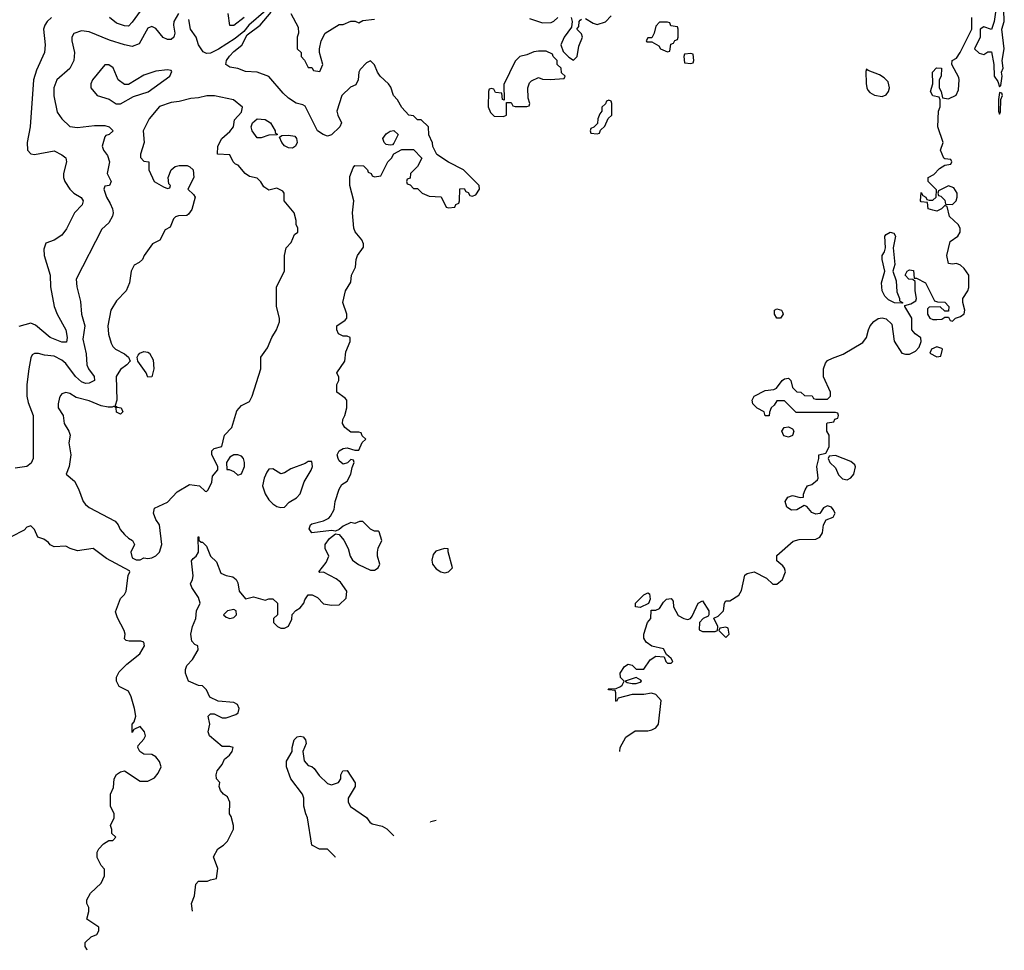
# Model space of a CAD drawing. Header units: inches. Extents: x 2380249 to 2585472, y 382747 to 546448.
# Tile 15 of 256: x 2401894 to 2406935, y 450051 to 454819. Entities that reach past the tile are written whole.
import ezdxf

# ---------------------------------------------------------------- set-up
doc = ezdxf.new("R2010")
doc.units = ezdxf.units.IN
doc.header["$MEASUREMENT"] = 0
doc.layers.add('C4405', color=7, linetype='Continuous')

msp = doc.modelspace()

# ---------------------------------------------------------------- linework, layer by layer
at = {"layer": 'C4405', "color": 4}
for points, elevation in [([(2402706, 454850), (2402682, 454810), (2402680.7, 454790), (2402687.3, 454750), (2402682.8, 454730), (2402670, 454717.2), (2402650, 454718), (2402627.9, 454727.9), (2402590, 454774), (2402570, 454784), (2402550, 454775.3), (2402504.7, 454695.3), (2402470, 454682), (2402430, 454689.6), (2402353.8, 454713.8), (2402250, 454757.2), (2402210, 454761.2), (2402170, 454748), (2402161, 454730), (2402161, 454710), (2402174.8, 454650), (2402170.8, 454610), (2402150, 454569), (2402084, 454510), (2402067.7, 454470), (2402067.9, 454427.9), (2402085.5, 454345.5), (2402110, 454311.3), (2402151, 454271), (2402190, 454266), (2402277.1, 454277.1), (2402330, 454276), (2402352, 454270), (2402372, 454250), (2402352, 454230), (2402335.3, 454224.7), (2402330, 454218), (2402316.3, 454170), (2402322.8, 454150), (2402342.4, 454122.4), (2402353, 454090), (2402342, 454030), (2402362, 453990), (2402354, 453970), (2402330, 453966), (2402324.7, 453950), (2402337.3, 453910), (2402357.7, 453877.7), (2402368.7, 453850), (2402372.4, 453830), (2402368.7, 453811.3), (2402350, 453777.2), (2402314.4, 453745.6), (2402182.8, 453490), (2402186, 453450), (2402205.4, 453374.6), (2402210.8, 453310), (2402227.3, 453250), (2402217.3, 453182.7), (2402233.2, 453106.8), (2402237.3, 453050), (2402246, 453030), (2402274.8, 452990), (2402276, 452970), (2402250, 452956), (2402230, 452955.1), (2402210, 452962.9), (2402179.5, 452990), (2402130, 453057), (2402110, 453074.5), (2402070, 453095.1), (2402020.2, 453100.2), (2401990, 453108.7), (2401970, 453108.7), (2401958, 453102), (2401950, 453086), (2401940.7, 453030), (2401930.5, 452949.5), (2401930.5, 452890), (2401936.7, 452856.7), (2401962, 452790), (2401962, 452570), (2401952.7, 452547.3), (2401930, 452529.2), (2401870, 452520.9)], 88), ([(2402510, 454861.6), (2402470, 454805.2), (2402450, 454786), (2402430, 454786.6), (2402390, 454800.9), (2402353.2, 454830)], 84), ([(2402777.8, 450251.9), (2402774, 450290), (2402789, 450330), (2402795.3, 450390), (2402810, 450404.7), (2402855.3, 450404.7), (2402870, 450412), (2402902, 450418), (2402908, 450470), (2402886, 450530), (2402908.9, 450571.1), (2402938, 450590), (2402958, 450610), (2402988.4, 450671.6), (2402988.7, 450690), (2402976.4, 450736.4), (2402968.7, 450750), (2402969, 450809), (2402957.2, 450837.2), (2402938, 450850), (2402922, 450870), (2402915.3, 450890), (2402918, 450910), (2402902, 450930), (2402899, 450950), (2402905.2, 450970), (2402930, 451002), (2402942, 451030), (2402968, 451050), (2402982, 451070), (2402986, 451090), (2402970, 451095.3), (2402930, 451095.3), (2402866, 451150), (2402858, 451170), (2402868, 451210), (2402858, 451250), (2402870, 451262), (2402890, 451262), (2402930, 451242), (2402950, 451242), (2403000.9, 451259.1), (2403011.8, 451268.2), (2403017, 451290), (2403009, 451310), (2402990, 451320.9), (2402910, 451328), (2402867.3, 451347.3), (2402850, 451386), (2402830, 451406), (2402810, 451408), (2402758, 451430), (2402742, 451470), (2402742, 451490), (2402748.7, 451510), (2402778.6, 451541.4), (2402808, 451590), (2402806, 451610), (2402790, 451618), (2402774.6, 451634.6), (2402769.2, 451670), (2402779, 451710), (2402795.3, 451750), (2402799, 451790), (2402817.2, 451830), (2402810, 451858), (2402775.3, 451910), (2402769, 451929), (2402779, 451950), (2402781.2, 451970), (2402774, 452046), (2402781.2, 452058.8), (2402798, 452070), (2402808.7, 452090), (2402808, 452170), (2402811.6, 452168.4), (2402811.6, 452151.6), (2402822, 452142), (2402830, 452142), (2402850, 452122), (2402871, 452070), (2402900.7, 452040.7), (2402923.8, 451983.8), (2402950, 451971), (2402984.7, 451964.7), (2403002, 451950), (2403010, 451934), (2403018, 451890), (2403050, 451852), (2403090, 451861), (2403150, 451844.7), (2403170, 451852), (2403190, 451852), (2403214, 451830), (2403214, 451770), (2403194, 451750), (2403194, 451730), (2403214, 451710), (2403230, 451702), (2403250, 451702), (2403270, 451712), (2403287.3, 451747.3), (2403288, 451772), (2403308, 451792), (2403330, 451804.7), (2403348.7, 451830), (2403353.6, 451846.4), (2403370, 451872), (2403391.6, 451871.6), (2403418, 451858), (2403450, 451826), (2403490, 451818.8), (2403530, 451821), (2403565.2, 451854.8), (2403569.2, 451890), (2403536.6, 451936.6), (2403513.8, 451953.8), (2403450, 451988), (2403430, 451986), (2403426, 451990), (2403462.7, 452037.3), (2403477.2, 452070), (2403457.2, 452110), (2403457.2, 452130), (2403480.1, 452159.9), (2403510, 452184.7), (2403530, 452182), (2403552.7, 452152.7), (2403576, 452110), (2403586, 452070), (2403598, 452050), (2403627.9, 452027.9), (2403690, 451999.1), (2403710, 451998.8), (2403729.3, 452010.7), (2403737.2, 452030), (2403726, 452070), (2403726, 452090), (2403729.4, 452110.6), (2403748, 452150), (2403734, 452194), (2403730, 452198), (2403710, 452198), (2403690, 452208), (2403650, 452248), (2403632.7, 452247.3), (2403610, 452238), (2403590, 452242), (2403550, 452224), (2403530, 452206), (2403510, 452198), (2403490, 452202), (2403390, 452189), (2403375.3, 452210), (2403382, 452230), (2403390, 452236), (2403450, 452250.8), (2403476, 452264), (2403485.6, 452274.4), (2403504, 452310), (2403509.1, 452350.9), (2403530, 452414), (2403543.1, 452436.9), (2403570, 452454), (2403588.7, 452490), (2403595.3, 452524.7), (2403606, 452550), (2403602, 452562), (2403590, 452566), (2403572, 452548), (2403550, 452542), (2403530, 452558), (2403524, 452570), (2403519, 452590), (2403529, 452610), (2403550, 452621), (2403570, 452624.7), (2403610, 452614), (2403630, 452614), (2403647.3, 452652.7), (2403666, 452670), (2403647.3, 452687.3), (2403642, 452702), (2403630, 452706), (2403590, 452706), (2403558, 452730), (2403546, 452750), (2403548, 452770), (2403558, 452790), (2403568, 452830), (2403568, 452870), (2403560.4, 452880.4), (2403518, 452910), (2403518, 452950), (2403528, 452970), (2403527.3, 452987.3), (2403518, 453010), (2403558, 453070), (2403563.1, 453116.9), (2403586, 453170), (2403586, 453190), (2403570, 453198), (2403550, 453198), (2403526, 453210), (2403518, 453230), (2403518, 453250), (2403560.4, 453279.6), (2403568, 453290), (2403568.7, 453310), (2403549, 453370), (2403562, 453430), (2403590, 453474), (2403593.2, 453510), (2403613.2, 453550), (2403617.2, 453590), (2403624, 453610), (2403653.6, 453653.6), (2403654, 453670), (2403645.2, 453690), (2403611.9, 453731.9), (2403603.7, 453750), (2403598, 453830), (2403605.2, 453890), (2403584, 453970), (2403584.7, 454015.3), (2403600.4, 454059.6), (2403610, 454072), (2403654, 454070), (2403674, 454050), (2403678, 454038), (2403694, 454030), (2403698, 454018), (2403710, 454014), (2403742, 454018), (2403778, 454090), (2403798, 454110), (2403808.9, 454131.1), (2403850, 454154), (2403910, 454154), (2403952, 454110), (2403930, 454066), (2403894, 454030), (2403892.7, 454007.3), (2403878, 454002), (2403874, 453990), (2403878, 453978), (2403892.7, 453972.7), (2403910, 453954), (2403930, 453954), (2403954, 453930), (2403990, 453914), (2404051.6, 453911.6), (2404078, 453858), (2404090, 453854), (2404122, 453858), (2404127.3, 453872.7), (2404142, 453878), (2404146, 453890), (2404147.3, 453952.7), (2404170, 453954), (2404178, 453938), (2404190, 453934), (2404198, 453918), (2404210, 453914), (2404230, 453922), (2404248, 453950), (2404246, 453970), (2404166, 454050), (2404090, 454088), (2404028.9, 454128.9), (2404008.4, 454168.4), (2404007.3, 454187.3), (2403988.4, 454228.4), (2403986, 454270), (2403950, 454306), (2403930, 454306), (2403910, 454326), (2403886, 454330), (2403850, 454368), (2403828.9, 454408.9), (2403808, 454430), (2403793.2, 454473.2), (2403782, 454490), (2403739, 454530), (2403725.2, 454550), (2403710, 454588), (2403690, 454608), (2403670, 454598), (2403636.8, 454563.2), (2403630.6, 454549.4), (2403627.3, 454510), (2403615.5, 454484.5), (2403587.7, 454472.3), (2403542.8, 454430), (2403518, 454350), (2403522, 454330), (2403542, 454290), (2403532, 454270), (2403490, 454228.7), (2403470, 454222), (2403448, 454230), (2403418, 454250), (2403355.1, 454375.1), (2403343.2, 454383.2), (2403310, 454391.6), (2403270, 454416.2), (2403242.3, 454442.2), (2403170, 454528), (2403109.3, 454549.3), (2403050, 454553.2), (2403010, 454569), (2402970, 454575.3), (2402948.7, 454590), (2402953.2, 454610), (2402968.1, 454631.9), (2402990, 454656.3), (2403031.2, 454688.8), (2403058.3, 454741.7), (2403124.5, 454790), (2403182, 454858)], 88), ([(2403154, 454866), (2403067, 454790), (2403041.7, 454758.3), (2402997.4, 454722.6), (2402911.5, 454668.4), (2402870, 454647), (2402850, 454646), (2402833.2, 454653.2), (2402809.1, 454689.1), (2402797.2, 454730), (2402769, 454770), (2402760.2, 454820.2)], 88), ([(2403043, 454830), (2402990, 454789.5), (2402970, 454789.2), (2402960.7, 454850)], 84), ([(2403282, 454850), (2403319.6, 454779.6), (2403322, 454750), (2403314, 454730), (2403314, 454670), (2403334, 454650), (2403334, 454630), (2403351.6, 454611.6), (2403370, 454574), (2403390, 454574), (2403398, 454558), (2403430, 454554), (2403446, 454590), (2403428, 454650), (2403428, 454670), (2403438, 454710), (2403458, 454750), (2403530, 454794), (2403550, 454794), (2403590, 454812), (2403611.6, 454811.6), (2403630, 454802), (2403650, 454814), (2403710, 454822)], 88), ([(2406891.3, 454868.7), (2406882.8, 454810), (2406870, 454768.7), (2406830, 454782), (2406812, 454770), (2406811.1, 454728.9), (2406782, 454670), (2406806.8, 454646.8), (2406830, 454641), (2406850, 454654), (2406870, 454654), (2406881, 454590), (2406882.8, 454530), (2406902, 454502), (2406910, 454474), (2406918, 454482), (2406924, 454530), (2406921.2, 454550), (2406928.7, 454570), (2406924, 454610), (2406935.1, 454670), (2406922.7, 454770), (2406935.1, 454810), (2406932.3, 454870)], 84), ([(2402056, 454830), (2402034, 454810), (2402022, 454790), (2402016.3, 454770), (2402024, 454690), (2402020.7, 454650), (2401979.9, 454560.1), (2401964.9, 454510), (2401948, 454270), (2401932.7, 454190), (2401934, 454150), (2401950, 454130.8), (2401970, 454128), (2402070, 454146), (2402110, 454126.8), (2402130.5, 454110.5), (2402134, 454090), (2402117.3, 454030), (2402117.3, 454010), (2402124, 453990), (2402151, 453950), (2402171, 453930), (2402208.2, 453908.2), (2402218, 453890), (2402213.4, 453870), (2402174.8, 453830), (2402133.2, 453746.8), (2402110, 453715.3), (2402070, 453688.7), (2402026.8, 453673.2), (2402016.9, 453643.1), (2402018.8, 453610), (2402050.4, 453510.4), (2402050.7, 453450), (2402070.5, 453350), (2402086, 453310), (2402130.2, 453230.3), (2402136.4, 453190), (2402132.8, 453167.2), (2402110, 453167.3), (2402049.8, 453189.8), (2401974.1, 453254.2), (2401950, 453263.7), (2401890, 453246.6)], 84), ([(2404504, 454824), (2404570, 454802), (2404615.1, 454804.9), (2404629.3, 454810.7), (2404648.7, 454830)], 88), ([(2404718, 454830), (2404722, 454810), (2404719.6, 454780.4), (2404681, 454730), (2404664.7, 454690), (2404676, 454656), (2404706, 454626), (2404730, 454612), (2404748, 454630), (2404756.5, 454683.5), (2404775.3, 454730), (2404770, 454746), (2404746, 454770), (2404756.4, 454783.6), (2404758, 454810), (2404763.1, 454816.9), (2404770, 454822)], 88), ([(2404790, 454824.7), (2404830, 454801), (2404850, 454794.8), (2404892.7, 454807.3), (2404922, 454838)], 88), ([(2404967.3, 451069.6), (2404968, 451090), (2404998, 451142), (2405044.7, 451175.3), (2405110, 451176), (2405130, 451181), (2405150, 451191), (2405165.2, 451210), (2405179, 451330), (2405150, 451362), (2405129, 451369), (2405090, 451362), (2405030, 451360.9), (2404958, 451342), (2404950, 451326), (2404946, 451330), (2404946, 451370), (2404942, 451382), (2404910, 451386), (2404906, 451390), (2404947.3, 451392.7), (2404970, 451402), (2404978, 451410), (2404988, 451430), (2404969.1, 451449.1), (2404969, 451470), (2404990, 451504.7), (2405010, 451516), (2405030, 451511.3), (2405050, 451492), (2405090, 451492), (2405121.5, 451538.5), (2405150, 451558), (2405194, 451554), (2405202, 451530), (2405210, 451522), (2405230, 451522), (2405238, 451530), (2405230, 451546), (2405206, 451566), (2405190, 451595.3), (2405130, 451608.7), (2405102, 451630), (2405089, 451650), (2405089, 451670), (2405108, 451730), (2405126, 451750), (2405127.3, 451792.7), (2405150, 451794), (2405170, 451802), (2405190, 451834), (2405206, 451850), (2405230, 451854), (2405239.6, 451839.6), (2405242, 451810), (2405266, 451766), (2405294, 451750), (2405314.6, 451745.4), (2405328.4, 451751.6), (2405336.4, 451763.6), (2405368, 451830), (2405390, 451842), (2405422, 451790), (2405422, 451770), (2405418, 451762), (2405394, 451750), (2405374, 451730), (2405372.7, 451692.7), (2405390, 451684.7), (2405455.3, 451684.7), (2405466, 451690), (2405468, 451710), (2405447.3, 451752.7), (2405470, 451762), (2405498, 451790), (2405502, 451830), (2405510, 451842), (2405530, 451842), (2405575.3, 451870), (2405590, 451894), (2405607.3, 451972.7), (2405618, 451982), (2405654, 451990), (2405716.8, 451956.8), (2405750, 451926), (2405770, 451926), (2405799, 451950), (2405814, 451990), (2405808.9, 452008.9), (2405800.4, 452020.4), (2405770, 452046), (2405770, 452074), (2405853.6, 452146.4), (2405884, 452156), (2405970, 452157.3), (2405990, 452166.8), (2406004, 452190), (2406009.3, 452230.7), (2406023.2, 452256.8), (2406058, 452270), (2406063.1, 452276.9), (2406068.7, 452290), (2406059, 452310), (2406050, 452322), (2406030, 452328.7), (2406010, 452318), (2405990.9, 452289.1), (2405970, 452285.2), (2405950, 452294), (2405924, 452324), (2405910, 452329), (2405872.3, 452307.7), (2405845.6, 452305.6), (2405821.6, 452321.6), (2405812.7, 452350), (2405827.5, 452372.5), (2405850, 452380.7), (2405890, 452371.3), (2405907.3, 452372.7), (2405907.3, 452387.3), (2405915.3, 452410), (2405928, 452430), (2405950, 452438), (2405978, 452462), (2405982, 452470), (2405975.3, 452530), (2405986, 452570), (2405986, 452590), (2406022, 452598), (2406038, 452630), (2406038, 452690), (2406026, 452710), (2406026, 452750), (2406030, 452754), (2406062, 452758), (2406067.3, 452772.7), (2406082, 452778), (2406086, 452790), (2406082, 452802), (2406070, 452806), (2405870, 452806), (2405810, 452866), (2405770, 452866), (2405756.9, 452843.1), (2405742, 452830), (2405732.7, 452807.3), (2405731.1, 452788.9), (2405710, 452788.7), (2405706, 452810), (2405669.1, 452829.1), (2405648, 452850), (2405644, 452870), (2405654, 452890), (2405710, 452918.8), (2405755.3, 452924.7), (2405768.9, 452931.1), (2405798, 452970), (2405810, 452978), (2405830, 452982), (2405842, 452970), (2405850, 452934), (2405872, 452912), (2405894, 452910), (2405912.7, 452892.7), (2405951.6, 452891.6), (2405958, 452878), (2405970, 452874), (2406030, 452874), (2406046, 452890), (2406046, 452910), (2406008.9, 452988.9), (2406008.7, 453030), (2406020.2, 453059.8), (2406030, 453072), (2406054.6, 453085.4), (2406110, 453104.7), (2406210, 453164.7), (2406229.1, 453190.9), (2406239, 453230), (2406249, 453250), (2406267, 453273), (2406290, 453287.3), (2406310, 453290.8), (2406330, 453286.8), (2406359.1, 453259.1), (2406370.9, 453170.9), (2406411, 453111), (2406430, 453104.7), (2406450, 453104.7), (2406480.4, 453119.6), (2406499, 453141), (2406508.7, 453170), (2406508.4, 453188.4), (2406478, 453210), (2406462, 453230), (2406462, 453290), (2406426, 453350), (2406426, 453354), (2406456.4, 453363.6), (2406482, 453378), (2406486, 453390), (2406479, 453430), (2406478, 453478), (2406467.3, 453487.3), (2406446, 453490), (2406428, 453510), (2406438, 453530), (2406450, 453538), (2406470, 453534), (2406474, 453494), (2406486, 453494), (2406531.3, 453470), (2406578, 453378), (2406592.7, 453372.7), (2406630, 453371.3), (2406651.3, 453350), (2406650, 453326), (2406630, 453326), (2406607.3, 453347.3), (2406550, 453346), (2406542, 453338), (2406542, 453310), (2406554, 453290), (2406570, 453282), (2406590, 453282), (2406615.3, 453284.7), (2406630, 453294), (2406650, 453294), (2406658, 453278), (2406670, 453274), (2406686, 453290), (2406710, 453298), (2406728.9, 453311.1), (2406733.2, 453330), (2406722, 453370), (2406722, 453390), (2406748, 453430), (2406753.6, 453446.4), (2406753.2, 453510), (2406730, 453544), (2406710, 453561.2), (2406690, 453569), (2406670, 453566), (2406649.6, 453569.6), (2406640.9, 453610), (2406658, 453682), (2406698, 453710), (2406708.7, 453730), (2406709, 453750), (2406699, 453770), (2406655.3, 453810), (2406642, 453862), (2406630, 453866), (2406614, 453850), (2406590, 453838), (2406570, 453842), (2406546, 453850), (2406542, 453882), (2406510, 453886), (2406506, 453890), (2406510, 453934), (2406518, 453918), (2406534, 453910), (2406538, 453898), (2406550, 453894), (2406570, 453894), (2406586, 453910), (2406587.3, 453947.3), (2406546, 453990), (2406546, 454010), (2406574.6, 454025.4), (2406603.1, 454056.9), (2406630, 454074), (2406662, 454078), (2406666, 454090), (2406662, 454102), (2406630, 454106), (2406626, 454110), (2406608, 454150), (2406622, 454190), (2406595.3, 454270), (2406598, 454350), (2406607.3, 454372.7), (2406607.3, 454407.3), (2406602, 454422), (2406570, 454428), (2406558, 454450), (2406568.7, 454490), (2406568, 454550), (2406588.4, 454571.6), (2406614, 454570), (2406611.3, 454530), (2406602, 454510), (2406602, 454470), (2406612, 454450), (2406618, 454418), (2406650, 454414), (2406688.4, 454431.6), (2406700.4, 454459.6), (2406704, 454510), (2406702, 454522), (2406666, 454590), (2406668, 454610), (2406690, 454622), (2406708.7, 454650), (2406768.7, 454770), (2406769.3, 454830.7)], 84), ([(2402239.3, 450050.8), (2402237.2, 450057.2), (2402228, 450070), (2402228, 450090), (2402260.2, 450119.8), (2402288.4, 450131.6), (2402298, 450150), (2402298, 450170), (2402238, 450210), (2402248, 450250), (2402248, 450270), (2402238, 450290), (2402238, 450310), (2402256.4, 450343.6), (2402310, 450394), (2402327.3, 450432.7), (2402327.3, 450467.3), (2402310, 450486), (2402290, 450526), (2402290, 450554), (2402298, 450570), (2402323.1, 450596.9), (2402350, 450614), (2402370, 450614), (2402386, 450630), (2402366, 450650), (2402366, 450670), (2402358, 450690), (2402378, 450730), (2402378, 450750), (2402358, 450790), (2402358, 450850), (2402374.6, 450885.4), (2402378, 450930), (2402388.9, 450951.1), (2402410, 450964.7), (2402430, 450970.8), (2402510, 450918), (2402550, 450918), (2402584.7, 450935.3), (2402602, 450958), (2402617.2, 450990), (2402610, 451018), (2402590, 451042), (2402570, 451054), (2402530, 451055.3), (2402508, 451070), (2402498, 451090), (2402500.4, 451099.6), (2402530, 451132), (2402537.2, 451150), (2402533.2, 451170), (2402510, 451198), (2402478, 451182), (2402470, 451166), (2402469, 451210), (2402479, 451221), (2402488.7, 451250), (2402482, 451290), (2402464, 451350), (2402450, 451378), (2402403.1, 451403.1), (2402389, 451429), (2402389, 451450), (2402403.2, 451476.8), (2402442.5, 451517.5), (2402509, 451570), (2402533.2, 451610), (2402528.7, 451628.7), (2402514.6, 451634.6), (2402454, 451634), (2402438, 451638), (2402430, 451646), (2402434, 451670), (2402429, 451690), (2402393.6, 451753.6), (2402384.7, 451784.7), (2402410, 451854), (2402430, 451874), (2402438, 451890), (2402448.7, 451971.3), (2402458, 451990), (2402455.3, 451995.3), (2402338.6, 452058.6), (2402270, 452109), (2402190, 452097.2), (2402151.3, 452108.7), (2402130, 452121.2), (2402070, 452118), (2402050, 452128), (2402040.4, 452140.4), (2402016.4, 452156.4), (2401987.3, 452167.3), (2401970, 452206), (2401950, 452226), (2401930, 452218), (2401916, 452204), (2401850, 452168.7)], 92), ([(2403511.1, 450525.8), (2403509, 450530), (2403470, 450568.7), (2403429.1, 450569.1), (2403389, 450590), (2403368, 450730), (2403358, 450750), (2403348.7, 450790), (2403349.2, 450830), (2403340.9, 450850), (2403281.1, 450930), (2403259.6, 450990), (2403260.5, 451019.5), (2403289.3, 451070), (2403289.4, 451090), (2403299.3, 451130), (2403315.1, 451144.9), (2403330, 451147.7), (2403344.5, 451144.5), (2403356.3, 451130), (2403360.5, 451110), (2403342.8, 451070), (2403350, 451022), (2403370, 450998), (2403390, 450992), (2403402, 450982), (2403427.1, 450947.1), (2403470, 450904.7), (2403490, 450898), (2403526, 450910), (2403538, 450930), (2403538, 450950), (2403548, 450970), (2403570, 450971.3), (2403611.6, 450908.4), (2403612, 450890), (2403576, 450830), (2403576, 450810), (2403587.7, 450787.7), (2403670, 450731), (2403686.8, 450706.8), (2403698.8, 450698.8), (2403750, 450686.8), (2403772.8, 450672.8), (2403809.8, 450637.3)], 84), ([(2403996.9, 450707.2), (2403999, 450710), (2404025.6, 450717.9)], 84)]:
    msp.add_lwpolyline(points, dxfattribs=dict(at, elevation=elevation))
for points, elevation in [([(2405210, 454806), (2405170, 454806), (2405150, 454786), (2405142, 454750), (2405130, 454726), (2405110, 454726), (2405102, 454710), (2405105.4, 454705.4), (2405130, 454704.7), (2405165.4, 454685.4), (2405174, 454670), (2405210, 454654), (2405222, 454658), (2405227.3, 454692.7), (2405242, 454698), (2405247.3, 454712.7), (2405262, 454718), (2405266, 454730), (2405266, 454770), (2405262, 454782), (2405227.3, 454787.3), (2405222, 454802)], 88), ([(2404590, 454658), (2404550, 454658), (2404525.4, 454654.6), (2404490, 454638), (2404454, 454630), (2404430, 454606), (2404372.7, 454487.3), (2404374, 454406), (2404366, 454410), (2404362, 454442), (2404330, 454446), (2404322, 454462), (2404310, 454466), (2404298, 454462), (2404294, 454450), (2404292.7, 454372.7), (2404303.6, 454343.6), (2404323.6, 454323.6), (2404370, 454322), (2404386, 454330), (2404386, 454394), (2404410, 454394), (2404418, 454378), (2404430, 454374), (2404490, 454374), (2404502, 454378), (2404506, 454390), (2404496.4, 454416.4), (2404495.3, 454470), (2404504, 454496), (2404514.6, 454505.4), (2404550, 454522), (2404570, 454514), (2404610, 454512), (2404682, 454518), (2404686, 454530), (2404667.3, 454547.3), (2404666, 454570), (2404646, 454590), (2404646, 454610), (2404626, 454630), (2404622, 454642)], 88), ([(2405330, 454646), (2405298, 454642), (2405294, 454630), (2405298, 454598), (2405330, 454594), (2405342, 454598), (2405346, 454610), (2405342, 454642)], 88), ([(2402350, 454588), (2402330, 454588), (2402266, 454510), (2402258, 454490), (2402258, 454470), (2402291.1, 454431.1), (2402351.6, 454411.6), (2402387.1, 454387.1), (2402410, 454387.7), (2402475.5, 454424.5), (2402551.7, 454448.3), (2402662, 454530), (2402673.2, 454553.2), (2402670, 454558), (2402650, 454562), (2402590, 454555.3), (2402530, 454535.3), (2402450, 454486), (2402430, 454486), (2402398, 454510), (2402372.9, 454572.9)], 92), ([(2406230, 454566), (2406226, 454554), (2406227.7, 454492.3), (2406230.4, 454470), (2406237, 454457), (2406246, 454446), (2406270, 454432.2), (2406310, 454425.5), (2406330, 454433.4), (2406341.6, 454450), (2406347.8, 454470), (2406340.5, 454500.5), (2406320.5, 454520.5), (2406295.6, 454535.6), (2406238, 454558)], 88), ([(2406910, 454446), (2406906, 454410), (2406906, 454350), (2406910, 454334), (2406915.3, 454344.7), (2406918, 454410), (2406926, 454430), (2406922, 454442)], 84), ([(2402891.1, 454428.9), (2402851.1, 454428.9), (2402810, 454418), (2402770, 454415.3), (2402710, 454399), (2402670, 454394), (2402610, 454373.2), (2402556.3, 454310), (2402526, 454250), (2402531.3, 454190), (2402512, 454130), (2402512.7, 454112.7), (2402530, 454094), (2402554, 454090), (2402554, 454050), (2402582, 453990), (2402630, 453962), (2402650, 453954), (2402662, 453958), (2402666, 453970), (2402658, 453978), (2402654, 454010), (2402668.7, 454050), (2402690, 454066), (2402710.9, 454070.9), (2402751.1, 454071.1), (2402765.4, 454065.4), (2402782, 454050), (2402784.7, 454010), (2402754, 453950), (2402783.6, 453923.6), (2402791.3, 453910), (2402774.4, 453845.6), (2402758, 453822), (2402750, 453815.3), (2402706, 453814), (2402691, 453809), (2402681, 453799), (2402663.6, 453756.4), (2402638, 453742), (2402611.1, 453688.9), (2402574, 453670), (2402531.3, 453610), (2402522, 453590), (2402505.4, 453574.6), (2402479.6, 453560.4), (2402464.7, 453530), (2402456, 453470), (2402438, 453430), (2402390, 453378), (2402361, 453330), (2402344.9, 453250), (2402348.3, 453208.3), (2402362, 453162), (2402370, 453144.7), (2402384.7, 453130), (2402430, 453107.3), (2402451.3, 453090), (2402458.8, 453070), (2402442.8, 453050), (2402410, 453026), (2402388.4, 452990), (2402391.1, 452868.9), (2402382, 452842), (2402392.7, 452832.7), (2402414, 452830), (2402422, 452810), (2402410, 452798), (2402390, 452808.7), (2402388.4, 452828.4), (2402378, 452838), (2402366.4, 452833.6), (2402345.8, 452834.2), (2402310, 452840.5), (2402250, 452866.6), (2402183.3, 452883.3), (2402150, 452904), (2402130, 452909), (2402110, 452902), (2402104.5, 452895.5), (2402097.3, 452882.7), (2402090.7, 452850), (2402090.8, 452830), (2402116, 452790), (2402121, 452750), (2402144.7, 452710), (2402151.3, 452690), (2402146, 452650), (2402156, 452590), (2402146.8, 452530), (2402132, 452490), (2402174.9, 452454.9), (2402195.2, 452415.2), (2402219.1, 452350), (2402230, 452334.8), (2402250, 452318.8), (2402382, 452250), (2402398, 452230), (2402407.5, 452207.5), (2402430, 452182), (2402450, 452162), (2402471.1, 452151.1), (2402482, 452130), (2402462, 452090), (2402470, 452062), (2402490, 452052), (2402510, 452052), (2402530, 452062), (2402550, 452058), (2402570, 452061), (2402590, 452071.3), (2402608.7, 452090), (2402621.2, 452130), (2402609, 452230), (2402590, 452258), (2402579.3, 452290), (2402584.1, 452315.9), (2402650, 452346), (2402700.1, 452399.9), (2402763.1, 452436.9), (2402814, 452430), (2402843.6, 452403.6), (2402850, 452402), (2402858, 452410), (2402878, 452450), (2402880.4, 452479.6), (2402907.3, 452512.7), (2402908, 452530), (2402878, 452590), (2402878, 452610), (2402890, 452622), (2402928.4, 452631.6), (2402942, 452690), (2402979, 452730), (2403004.7, 452815.3), (2403030, 452842), (2403070, 452862), (2403084, 452890), (2403128.7, 453030), (2403129, 453090), (2403163.1, 453136.9), (2403184, 453190), (2403208.7, 453230), (2403224, 453270), (2403224, 453290), (2403209, 453350), (2403208, 453450), (2403249, 453530), (2403248.7, 453610), (2403258, 453650), (2403283.1, 453676.9), (2403301.2, 453718.8), (2403318, 453730), (2403318, 453750), (2403308.9, 453768.9), (2403308.7, 453790), (2403299, 453830), (2403248, 453890), (2403248, 453930), (2403240.4, 453940.4), (2403210, 453955.3), (2403170, 453946), (2403143.1, 453963.1), (2403128.4, 453988.4), (2403110, 454006), (2403070, 454015.3), (2403048, 454030), (2403012.9, 454072.9), (2402998, 454078), (2402986, 454090), (2402970, 454126), (2402906, 454130), (2402908.7, 454170), (2402928.7, 454210), (2402970, 454246), (2402989, 454270), (2402993.6, 454306.4), (2403030, 454344.7), (2403034, 454370), (2402988.9, 454408.9)], 92), ([(2404910, 454406), (2404898, 454402), (2404892.7, 454387.3), (2404874, 454370), (2404874, 454350), (2404863.6, 454336.4), (2404854, 454310), (2404852.7, 454287.3), (2404832.7, 454267.3), (2404818, 454262), (2404814, 454250), (2404818, 454238), (2404850, 454234), (2404862, 454238), (2404867.3, 454252.7), (2404890, 454274), (2404907.3, 454312.7), (2404926, 454330), (2404926, 454390), (2404922, 454402)], 88), ([(2403130, 454213.2), (2403110, 454214), (2403083.7, 454250), (2403078.4, 454270), (2403085.1, 454290), (2403110, 454310.4), (2403150, 454308), (2403177.3, 454290), (2403201, 454250), (2403201, 454241), (2403214, 454230), (2403210, 454228.7), (2403170, 454227.3)], 88), ([(2403790, 454175.3), (2403770, 454179), (2403759, 454190), (2403752.7, 454210), (2403770, 454234), (2403790, 454246.8), (2403810, 454250.8), (2403832, 454230), (2403810, 454186), (2403802, 454178)], 88), ([(2403290, 454160.9), (2403270, 454162), (2403250, 454173.2), (2403236, 454190), (2403223.1, 454216.9), (2403235.3, 454224.7), (2403270, 454227.7), (2403302, 454222), (2403311, 454210), (2403314, 454190), (2403306, 454170)], 88), ([(2406650, 453968), (2406598, 453942), (2406594, 453930), (2406598, 453918), (2406610, 453914), (2406630, 453894), (2406634, 453874), (2406670, 453872), (2406688.9, 453891.1), (2406693.2, 453910), (2406693.2, 453930), (2406676.5, 453956.5)], 84), ([(2406410, 453366), (2406372.7, 453367.3), (2406342.7, 453382.7), (2406322.7, 453402.7), (2406309.2, 453430), (2406307, 453470), (2406322.7, 453530), (2406309.2, 453590), (2406309.2, 453610), (2406321.2, 453630), (2406326.6, 453650), (2406323.7, 453710), (2406330, 453718.8), (2406350, 453730.5), (2406370, 453724.7), (2406378.8, 453710), (2406366, 453650), (2406374.8, 453565.2), (2406364.7, 453530), (2406381, 453481), (2406384.9, 453424.9), (2406398, 453390), (2406398, 453378), (2406414, 453370), (2406414, 453366)], 84), ([(2405770, 453288.7), (2405758, 453310), (2405758, 453330), (2405770, 453338), (2405794, 453330), (2405799.6, 453319.6), (2405802, 453310), (2405790, 453288.7)], 84), ([(2406590, 453142), (2406562, 453130), (2406554, 453110), (2406590, 453091.3), (2406610, 453094), (2406618, 453130), (2406614.6, 453134.6)], 84), ([(2402550, 452988), (2402542, 453010), (2402499.3, 453070), (2402495.1, 453090), (2402500.5, 453099.5), (2402509.6, 453110.4), (2402530, 453119.1), (2402550, 453116), (2402558, 453110), (2402576.8, 453076.8), (2402581, 453030), (2402570, 452988.7)], 92), ([(2405830, 452679), (2405806, 452686), (2405795.3, 452710), (2405808, 452730), (2405830, 452732), (2405850, 452722), (2405858, 452710), (2405850, 452688.7)], 84), ([(2403010, 452588.7), (2402990, 452588.7), (2402970, 452578), (2402952, 452550), (2402954, 452514), (2402966, 452514), (2402990, 452504.7), (2403010, 452486), (2403030, 452492), (2403044, 452530), (2403044, 452550), (2403039, 452570), (2403030, 452582)], 92), ([(2406070, 452586), (2406038, 452582), (2406034, 452570), (2406042, 452550), (2406070, 452522), (2406086.4, 452486.4), (2406106.4, 452466.4), (2406130, 452461), (2406150, 452471.3), (2406164, 452490), (2406172.9, 452527.1), (2406170, 452538), (2406150, 452555.3)], 84), ([(2403370, 452556), (2403354.6, 452545.4), (2403282.7, 452517.2), (2403250, 452497), (2403230, 452492.7), (2403190, 452517.2), (2403170, 452515.3), (2403159.1, 452500.9), (2403144.9, 452470), (2403136.3, 452430), (2403150.6, 452390), (2403170, 452359.1), (2403190, 452338), (2403210, 452324.9), (2403230, 452318.8), (2403250, 452321), (2403273.8, 452346.2), (2403311.3, 452368.7), (2403329.4, 452390), (2403349.5, 452450.5), (2403386, 452510), (2403392.7, 452530), (2403390, 452555.3)], 92), ([(2404068.9, 452108.9), (2404024.7, 452095.3), (2404010, 452079), (2404003.8, 452050), (2404007.7, 452030), (2404025.9, 452005.8), (2404050, 451990.5), (2404070, 451984.9), (2404089.5, 451990.5), (2404109, 452010), (2404087.3, 452092.7), (2404087.3, 452107.3)], 88), ([(2405070, 451808), (2405046, 451810), (2405046, 451830), (2405090, 451872), (2405110, 451882), (2405118, 451878), (2405122, 451850), (2405112.7, 451827.3)], 84), ([(2402990, 451797.2), (2402958, 451790), (2402938, 451770), (2402950, 451758), (2402970, 451751), (2402990, 451756), (2403004, 451770), (2403002, 451790)], 88), ([(2405510, 451706), (2405478, 451702), (2405474, 451690), (2405510, 451654), (2405526, 451670), (2405522, 451702)], 84), ([(2405050, 451448), (2404994, 451430), (2405003.6, 451423.6), (2405030, 451418), (2405050, 451418), (2405070, 451424.7), (2405078, 451430), (2405074.6, 451434.6)], 84)]:
    msp.add_lwpolyline(points, close=True, dxfattribs=dict(at, elevation=elevation))

doc.saveas('drawing.dxf')
